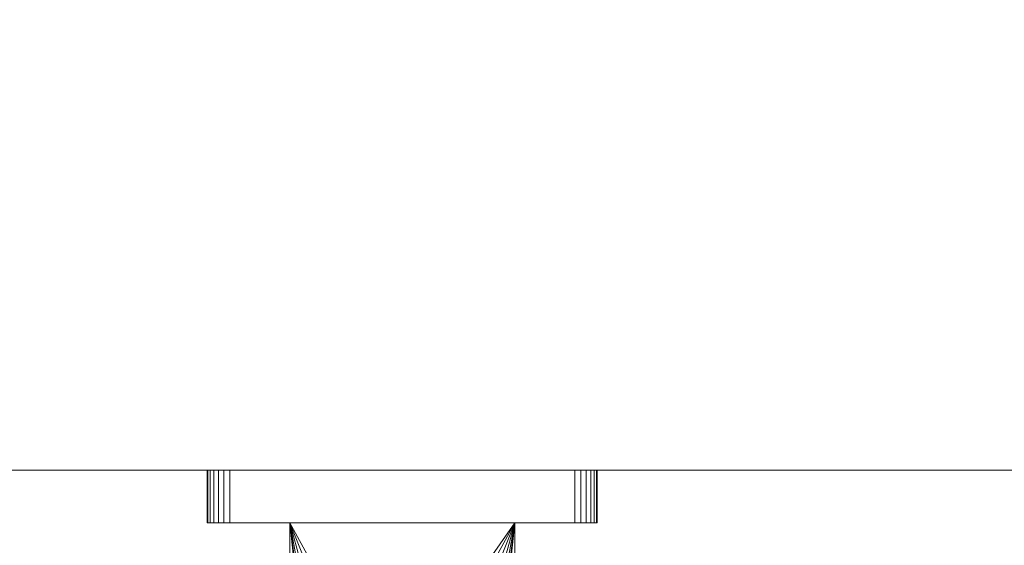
# Model space of a CAD drawing. Header units: millimetres. Extents: x -15489 to 15034, y -13406 to 13375.
# Tile 37 of 40: x -413 to -282, y -2400 to -2330. Entities that reach past the tile are written whole.
import ezdxf

# ---------------------------------------------------------------- set-up
doc = ezdxf.new("R2010")
doc.units = ezdxf.units.MM
doc.layers.add('A-WALL', color=113, linetype='Continuous', lineweight=9)
doc.layers.add('P-SANR-FIXT', color=6, linetype='Continuous', lineweight=9)

# ---------------------------------------------------------------- blocks, each defined once
blk = doc.blocks.new('FFAS9143-000440BF0_REVIT - Square Wall Outlet With Holder _G1_2__-401671-_3D_')
at = {"layer": 'P-SANR-FIXT'}
mesh = blk.add_polyface(dxfattribs=at)
corners = [(110, 180, 815), (110, 180, 785), (110, 107, 785), (110, 107, 815), (110, 177, 814), (110, 149, 814), (110, 149, 786), (110, 177, 786)]
mesh.append_faces([[corners[k] for k in face] for face in [(5, 3, 0, 4)]], dxfattribs={"vtx0": -1, "vtx2": -1})
mesh.append_faces([[corners[k] for k in face] for face in [(2, 3, 5, 6), (1, 2, 6, 7), (7, 4, 0, 1)]], dxfattribs={"vtx1": -1, "vtx3": -1})
mesh = blk.add_polyface(dxfattribs=at)
corners = [(110, 180, 815), (110, 107, 815), (140, 107, 815), (140, 180, 815)]
mesh.append_faces([[corners[k] for k in face] for face in [(0, 1, 2, 3)]])
mesh = blk.add_polyface(dxfattribs=at)
corners = [(110, 180, 785), (140, 180, 785), (140, 107, 785), (110, 107, 785), (125, 151.5, 785), (122.02, 151.11, 785), (119.25, 149.96, 785), (116.87, 148.13, 785), (115.04, 145.75, 785), (113.89, 142.98, 785), (113.5, 140, 785), (113.89, 137.02, 785), (115.04, 134.25, 785), (116.87, 131.87, 785), (119.25, 130.04, 785), (122.02, 128.89, 785), (125, 128.5, 785), (127.98, 128.89, 785), (130.75, 130.04, 785), (133.13, 131.87, 785), (134.96, 134.25, 785), (136.11, 137.02, 785), (136.5, 140, 785), (136.11, 142.98, 785), (134.96, 145.75, 785), (133.13, 148.13, 785), (130.75, 149.96, 785), (127.98, 151.11, 785)]
mesh.append_faces([[corners[k] for k in face] for face in [(21, 2, 20), (2, 22, 1), (23, 1, 22), (13, 3, 12), (8, 0, 7), (5, 0, 4)]], dxfattribs={"vtx0": -1, "vtx1": -1})
mesh.append_faces([[corners[k] for k in face] for face in [(2, 21, 22), (1, 23, 24), (1, 24, 25), (1, 27, 4, 0), (3, 13, 14), (3, 10, 11), (0, 8, 9), (10, 3, 0)]], dxfattribs={"vtx0": -1, "vtx2": -1})
mesh.append_faces([[corners[k] for k in face] for face in [(17, 18, 2), (19, 20, 2), (18, 19, 2), (25, 26, 1), (26, 27, 1), (15, 16, 3), (14, 15, 3), (11, 12, 3), (6, 7, 0), (5, 6, 0), (9, 10, 0)]], dxfattribs={"vtx1": -1, "vtx2": -1})
mesh.append_faces([[corners[k] for k in face] for face in [(16, 17, 2, 3)]], dxfattribs={"vtx1": -1, "vtx3": -1})
mesh = blk.add_polyface(dxfattribs=at)
corners = [(140, 180, 815), (140, 107, 815), (140, 107, 785), (140, 180, 785)]
mesh.append_faces([[corners[k] for k in face] for face in [(0, 1, 2, 3)]])
mesh = blk.add_polyface(dxfattribs=at)
corners = [(102, 107, 826), (148, 107, 826), (148.78, 107, 825.9), (149.5, 107, 825.6), (150.12, 107, 825.12), (150.6, 107, 824.5), (150.9, 107, 823.78), (151, 107, 823), (151, 107, 777), (150.9, 107, 776.22), (150.6, 107, 775.5), (150.12, 107, 774.88), (149.5, 107, 774.4), (148.78, 107, 774.1), (148, 107, 774), (102, 107, 774), (101.22, 107, 774.1), (100.5, 107, 774.4), (99.88, 107, 774.88), (99.4, 107, 775.5), (99.1, 107, 776.22), (99, 107, 777), (99, 107, 823), (99.1, 107, 823.78), (99.4, 107, 824.5), (99.88, 107, 825.12), (100.5, 107, 825.6), (101.22, 107, 825.9), (140, 107, 785), (140, 107, 815), (110, 107, 815), (110, 107, 785)]
mesh.append_faces([[corners[k] for k in face] for face in [(5, 2, 3, 4)]], dxfattribs={"vtx0": -1})
mesh.append_faces([[corners[k] for k in face] for face in [(8, 28, 7), (14, 9, 13)]], dxfattribs={"vtx0": -1, "vtx1": -1})
mesh.append_faces([[corners[k] for k in face] for face in [(29, 1, 7, 28)]], dxfattribs={"vtx0": -1, "vtx1": -1, "vtx2": -1})
mesh.append_faces([[corners[k] for k in face] for face in [(22, 0, 30, 31), (31, 15, 21, 22)]], dxfattribs={"vtx0": -1, "vtx1": -1, "vtx3": -1})
mesh.append_faces([[corners[k] for k in face] for face in [(2, 5, 6), (1, 29, 30, 0), (13, 9, 10, 12), (16, 20, 21, 15), (17, 19, 20, 16)]], dxfattribs={"vtx0": -1, "vtx2": -1})
mesh.append_faces([[corners[k] for k in face] for face in [(18, 19, 17)]], dxfattribs={"vtx1": -1})
mesh.append_faces([[corners[k] for k in face] for face in [(8, 9, 14, 28)]], dxfattribs={"vtx1": -1, "vtx2": -1, "vtx3": -1})
mesh.append_faces([[corners[k] for k in face] for face in [(1, 2, 6, 7), (26, 27, 23, 24), (27, 0, 22, 23), (31, 28, 14, 15)]], dxfattribs={"vtx1": -1, "vtx3": -1})
mesh.append_faces([[corners[k] for k in face] for face in [(24, 25, 26), (10, 11, 12)]], dxfattribs={"vtx2": -1})
mesh = blk.add_polyface(dxfattribs=at)
corners = [(99, 100, 823), (99.1, 100, 823.78), (99.4, 100, 824.5), (99.88, 100, 825.12), (100.5, 100, 825.6), (101.22, 100, 825.9), (102, 100, 826), (102, 107, 826), (101.22, 107, 825.9), (100.5, 107, 825.6), (99.88, 107, 825.12), (99.4, 107, 824.5), (99.1, 107, 823.78), (99, 107, 823)]
mesh.append_faces([[corners[k] for k in face] for face in [(7, 8, 5, 6), (0, 1, 12, 13)]], dxfattribs={"vtx1": -1})
mesh.append_faces([[corners[k] for k in face] for face in [(8, 9, 4, 5), (3, 4, 9, 10), (10, 11, 2, 3), (11, 12, 1, 2)]], dxfattribs={"vtx1": -1, "vtx3": -1})
mesh = blk.add_polyface(dxfattribs=at)
corners = [(99, 100, 823), (99, 107, 823), (99, 107, 777), (99, 100, 777)]
mesh.append_faces([[corners[k] for k in face] for face in [(0, 1, 2, 3)]])
mesh = blk.add_polyface(dxfattribs=at)
corners = [(102, 100, 774), (101.22, 100, 774.1), (100.5, 100, 774.4), (99.88, 100, 774.88), (99.4, 100, 775.5), (99.1, 100, 776.22), (99, 100, 777), (99, 107, 777), (99.1, 107, 776.22), (99.4, 107, 775.5), (99.88, 107, 774.88), (100.5, 107, 774.4), (101.22, 107, 774.1), (102, 107, 774)]
mesh.append_faces([[corners[k] for k in face] for face in [(7, 8, 5, 6), (0, 1, 12, 13)]], dxfattribs={"vtx1": -1})
mesh.append_faces([[corners[k] for k in face] for face in [(8, 9, 4, 5), (3, 4, 9, 10), (10, 11, 2, 3), (11, 12, 1, 2)]], dxfattribs={"vtx1": -1, "vtx3": -1})
mesh = blk.add_polyface(dxfattribs=at)
corners = [(102, 100, 774), (102, 107, 774), (148, 107, 774), (148, 100, 774)]
mesh.append_faces([[corners[k] for k in face] for face in [(0, 1, 2, 3)]])
mesh = blk.add_polyface(dxfattribs=at)
corners = [(148, 100, 826), (148, 107, 826), (102, 107, 826), (102, 100, 826)]
mesh.append_faces([[corners[k] for k in face] for face in [(0, 1, 2, 3)]])
mesh = blk.add_polyface(dxfattribs=at)
corners = [(151, 100, 777), (150.9, 100, 776.22), (150.6, 100, 775.5), (150.12, 100, 774.88), (149.5, 100, 774.4), (148.78, 100, 774.1), (148, 100, 774), (148, 107, 774), (148.78, 107, 774.1), (149.5, 107, 774.4), (150.12, 107, 774.88), (150.6, 107, 775.5), (150.9, 107, 776.22), (151, 107, 777)]
mesh.append_faces([[corners[k] for k in face] for face in [(7, 8, 5, 6), (0, 1, 12, 13)]], dxfattribs={"vtx1": -1})
mesh.append_faces([[corners[k] for k in face] for face in [(8, 9, 4, 5), (3, 4, 9, 10), (10, 11, 2, 3), (11, 12, 1, 2)]], dxfattribs={"vtx1": -1, "vtx3": -1})
mesh = blk.add_polyface(dxfattribs=at)
corners = [(148, 100, 826), (148.78, 100, 825.9), (149.5, 100, 825.6), (150.12, 100, 825.12), (150.6, 100, 824.5), (150.9, 100, 823.78), (151, 100, 823), (151, 107, 823), (150.9, 107, 823.78), (150.6, 107, 824.5), (150.12, 107, 825.12), (149.5, 107, 825.6), (148.78, 107, 825.9), (148, 107, 826)]
mesh.append_faces([[corners[k] for k in face] for face in [(7, 8, 5, 6), (0, 1, 12, 13)]], dxfattribs={"vtx1": -1})
mesh.append_faces([[corners[k] for k in face] for face in [(8, 9, 4, 5), (3, 4, 9, 10), (10, 11, 2, 3), (11, 12, 1, 2)]], dxfattribs={"vtx1": -1, "vtx3": -1})
mesh = blk.add_polyface(dxfattribs=at)
corners = [(151, 100, 777), (151, 107, 777), (151, 107, 823), (151, 100, 823)]
mesh.append_faces([[corners[k] for k in face] for face in [(0, 1, 2, 3)]])
mesh = blk.add_polyface(dxfattribs=at)
corners = [(102, 100, 826), (101.22, 100, 825.9), (100.5, 100, 825.6), (99.88, 100, 825.12), (99.4, 100, 824.5), (99.1, 100, 823.78), (99, 100, 823), (99, 100, 777), (99.1, 100, 776.22), (99.4, 100, 775.5), (99.88, 100, 774.88), (100.5, 100, 774.4), (101.22, 100, 774.1), (102, 100, 774), (148, 100, 774), (148.78, 100, 774.1), (149.5, 100, 774.4), (150.12, 100, 774.88), (150.6, 100, 775.5), (150.9, 100, 776.22), (151, 100, 777), (151, 100, 823), (150.9, 100, 823.78), (150.6, 100, 824.5), (150.12, 100, 825.12), (149.5, 100, 825.6), (148.78, 100, 825.9), (148, 100, 826)]
mesh.append_faces([[corners[k] for k in face] for face in [(10, 7, 8, 9)]], dxfattribs={"vtx0": -1})
mesh.append_faces([[corners[k] for k in face] for face in [(21, 13, 14, 20), (7, 10, 11)]], dxfattribs={"vtx0": -1, "vtx2": -1})
mesh.append_faces([[corners[k] for k in face] for face in [(21, 27, 0, 13), (0, 6, 7, 13)]], dxfattribs={"vtx0": -1, "vtx2": -1, "vtx3": -1})
mesh.append_faces([[corners[k] for k in face] for face in [(5, 6, 2, 3)]], dxfattribs={"vtx1": -1, "vtx3": -1})
mesh.append_faces([[corners[k] for k in face] for face in [(23, 24, 25), (14, 15, 16), (3, 4, 5)]], dxfattribs={"vtx2": -1})
mesh.append_faces([[corners[k] for k in face] for face in [(21, 22, 23, 27), (25, 26, 27, 23), (18, 19, 20, 14), (16, 17, 18, 14), (0, 1, 2, 6), (11, 12, 13, 7)]], dxfattribs={"vtx2": -1, "vtx3": -1})

msp = doc.modelspace()

# ---------------------------------------------------------------- block references
at = {"layer": 'P-SANR-FIXT', "rotation": 180}
msp.add_blockref('FFAS9143-000440BF0_REVIT - Square Wall Outlet With Holder _G1_2__-401671-_3D_', (-236.87, -2290.12, -300), dxfattribs=at)

# ---------------------------------------------------------------- meshes
at = {"layer": 'A-WALL'}
mesh = msp.add_polyface(dxfattribs=at)
corners = [(-4087.87, -2390.12), (-4087.87, -2190.12), (4312.13, -2190.12), (4312.13, -2390.12)]
mesh.append_faces([[corners[k] for k in face] for face in [(0, 1, 2, 3)]])
mesh = msp.add_polyface(dxfattribs=at)
corners = [(4312.13, -2390.12, 8000), (4312.13, -2190.12, 8000), (-4087.87, -2190.12, 8000), (-4087.87, -2390.12, 8000)]
mesh.append_faces([[corners[k] for k in face] for face in [(0, 1, 2, 3)]])
mesh = msp.add_polyface(dxfattribs=at)
corners = [(4312.13, -2390.12), (4312.13, -2390.12, 8000), (-4087.87, -2390.12, 8000), (-4087.87, -2390.12)]
mesh.append_faces([[corners[k] for k in face] for face in [(0, 1, 2, 3)]])

doc.saveas('drawing.dxf')
